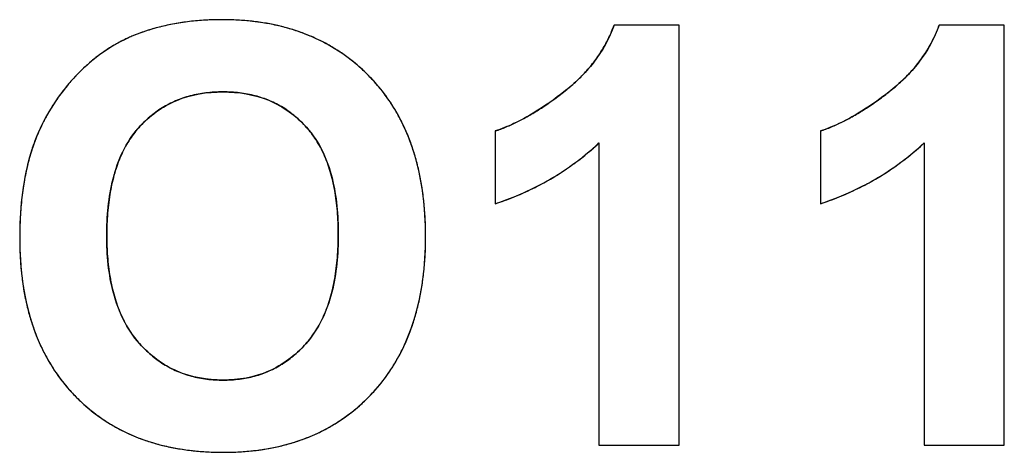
# Model space of a CAD drawing. Header units: millimetres. Extents: x 0 to 420, y 0 to 297.
# Tile 16 of 72: x 113.2 to 117.9, y 49.82 to 51.88. Entities that reach past the tile are written whole.
import ezdxf

# ---------------------------------------------------------------- set-up
doc = ezdxf.new("R2010")
doc.units = ezdxf.units.MM
doc.header["$LTSCALE"] = 23.1
doc.layers.add('03___PRT_ALL_CURVES', color=7, linetype='CONTINUOUS')
doc.layers.add('SCREEN_PRINTING', color=7, linetype='CONTINUOUS')

msp = doc.modelspace()

# ---------------------------------------------------------------- linework, layer by layer
at = {"layer": '03___PRT_ALL_CURVES', "color": 4, "linetype": 'Continuous'}
for p, q in [((116.3481, 51.8574), (116.0371, 51.8574)), ((116.3481, 49.8492), (116.3481, 51.8574)), ((117.902, 51.8574), (117.5909, 51.8574)), ((117.902, 49.8492), (117.902, 51.8574)), ((115.4695, 51.3512), (115.4695, 51.0034)), ((117.0234, 51.3512), (117.0234, 51.0034)), ((115.9648, 51.2939), (115.9648, 49.8492)), ((117.5186, 51.2939), (117.5186, 49.8492)), ((115.9648, 49.8492), (116.3481, 49.8492)), ((117.5186, 49.8492), (117.902, 49.8492))]:
    msp.add_line(p, q, dxfattribs=at)
for centre, radius, start, end in [((114.1211, 50.8449), 1.0354, 102.2751, 104.2868), ((114.1301, 50.8035), 1.0778, 100.3579, 102.2752), ((114.1384, 50.758), 1.124, 98.524, 100.3579), ((114.1458, 50.7083), 1.1742, 96.7665, 98.5241), ((114.1524, 50.6523), 1.2306, 94.9601, 96.7656), ((114.1579, 50.5892), 1.2939, 93.2203, 94.9601), ((114.1618, 50.5202), 1.3631, 91.5275, 93.2202), ((114.1638, 50.4473), 1.436, 89.9935, 91.5284), ((114.1646, 50.5305), 1.3528, 86.844, 90.0272), ((114.1713, 50.6546), 1.2285, 83.6559, 86.8406), ((114.1828, 50.7573), 1.1252, 80.1341, 83.6574), ((114.1976, 50.8426), 1.0386, 76.4465, 80.1323), ((115.4424, 52.0688), 0.6311, 337.5012, 340.4288), ((116.9963, 52.0688), 0.6311, 337.5011, 340.4287), ((114.0847, 50.9636), 0.9111, 110.5102, 112.717), ((114.0934, 50.9404), 0.9359, 108.3847, 110.5099), ((114.1025, 50.9132), 0.9646, 106.3252, 108.3844), ((114.1117, 50.8816), 0.9975, 104.2873, 106.3247), ((114.2134, 50.9084), 0.971, 72.7559, 76.4427), ((114.2289, 50.9584), 0.9186, 68.6878, 72.7553), ((114.2427, 50.9939), 0.8805, 64.5623, 68.6838), ((115.4438, 52.0682), 0.6296, 334.6553, 337.4997), ((116.9977, 52.0682), 0.6296, 334.6553, 337.4996), ((114.0168, 51.131), 0.7305, 118.7529, 120.7669), ((114.0114, 51.1408), 0.7194, 116.7387, 118.7523), ((114.0079, 51.1478), 0.7115, 114.7247, 116.7382), ((114.0059, 51.1522), 0.7067, 112.7222, 114.7242), ((114.2524, 51.0144), 0.8578, 60.4713, 64.5579), ((114.2565, 51.0219), 0.8493, 56.3225, 60.4673), ((115.4325, 52.0742), 0.6424, 328.7064, 331.6722), ((115.4406, 52.0698), 0.6332, 331.6738, 334.6537), ((116.9863, 52.0742), 0.6424, 328.7064, 331.6722), ((116.9944, 52.0698), 0.6332, 331.6738, 334.6536), ((114.0617, 51.0651), 0.8104, 126.707, 128.6327), ((114.0464, 51.0855), 0.7849, 124.7542, 126.7066), ((114.034, 51.1033), 0.7632, 122.7741, 124.7538), ((114.0242, 51.1185), 0.7451, 120.7674, 122.7736), ((114.2535, 51.0175), 0.8546, 52.071, 56.3181), ((115.4037, 52.0928), 0.6767, 323.1195, 325.905), ((115.4201, 52.0817), 0.6569, 325.9064, 328.7055), ((116.9576, 52.0928), 0.6767, 323.1196, 325.905), ((116.9739, 52.0817), 0.6569, 325.9064, 328.7055), ((114.1008, 51.0177), 0.8718, 130.5166, 132.1829), ((114.0801, 51.042), 0.8399, 128.6331, 130.5174), ((114.2414, 51.002), 0.8743, 47.9534, 52.0671), ((115.3829, 52.1085), 0.7027, 320.3198, 323.1179), ((116.9368, 52.1085), 0.7027, 320.3198, 323.118), ((114.1695, 50.9457), 0.9714, 135.7291, 137.3045), ((114.1534, 50.9616), 0.9488, 133.8934, 135.739), ((114.1243, 50.9919), 0.9067, 132.1836, 133.8918), ((114.2191, 50.9773), 0.9076, 44.1176, 47.9512), ((115.3298, 52.1549), 0.7733, 315.112, 317.6185), ((115.3579, 52.1292), 0.7352, 317.6183, 320.3189), ((116.8837, 52.1549), 0.7733, 315.1121, 317.6185), ((116.9118, 52.1292), 0.7352, 317.6183, 320.319), ((114.1481, 50.9649), 0.9426, 138.976, 140.7584), ((114.1582, 50.9562), 0.9559, 137.3045, 138.9759), ((114.262, 51.0186), 0.848, 39.8252, 44.1362), ((115.2645, 52.2229), 0.8676, 310.3281, 312.6857), ((115.2988, 52.1857), 0.8169, 312.6863, 315.1115), ((116.8184, 52.2229), 0.8676, 310.3281, 312.6857), ((116.8527, 52.1857), 0.8169, 312.6863, 315.1115), ((114.1345, 50.9758), 0.9252, 142.4714, 144.1135), ((114.1401, 50.9714), 0.9323, 140.7589, 142.471), ((114.1514, 50.9884), 0.5487, 100.7417, 104.7853), ((114.1585, 50.951), 0.5867, 97.0834, 100.7421), ((114.1642, 50.9046), 0.6334, 93.4705, 97.0804), ((114.1677, 50.8464), 0.6917, 89.9728, 93.4685), ((114.1683, 50.8466), 0.6916, 86.6981, 90.026), ((114.1718, 50.906), 0.6321, 83.1141, 86.6981), ((114.1777, 50.9551), 0.5826, 79.2844, 83.1132), ((114.1849, 50.9936), 0.5434, 75.3481, 79.2812), ((114.2629, 51.0194), 0.8468, 35.4066, 39.8206), ((114.7782, 52.8413), 1.6543, 305.5373, 307.9502), ((115.2254, 52.269), 0.9281, 307.9066, 310.326), ((116.3321, 52.8413), 1.6543, 305.5373, 307.9502), ((116.7793, 52.269), 0.9281, 307.9066, 310.326), ((114.1295, 50.9793), 0.9191, 145.7886, 147.5334), ((114.131, 50.9783), 0.9208, 144.1137, 145.7883), ((114.1297, 51.0535), 0.4799, 117.3996, 121.705), ((114.132, 51.049), 0.4849, 113.1731, 117.3955), ((114.137, 51.0372), 0.4977, 108.95, 113.1689), ((114.1438, 51.0173), 0.5187, 104.7886, 108.9461), ((114.1924, 51.022), 0.514, 71.2675, 75.3451), ((114.199, 51.0416), 0.4934, 67.0419, 71.2639), ((114.2037, 51.0529), 0.4811, 62.7101, 67.0377), ((114.2045, 51.0548), 0.4791, 54.1453, 62.6977), ((114.2523, 51.0119), 0.8597, 31.1963, 35.4026), ((114.8821, 52.6967), 1.4763, 304.1391, 305.5164), ((116.436, 52.6968), 1.4763, 304.1391, 305.5164), ((114.1338, 50.9768), 0.9241, 149.3214, 150.985), ((114.1304, 50.9787), 0.9202, 147.5337, 149.3211), ((114.1376, 51.0424), 0.4934, 126.1121, 130.3838), ((114.1312, 51.0511), 0.4826, 121.7095, 126.108), ((114.1956, 51.0423), 0.4944, 50.037, 54.1537), ((114.2294, 50.9981), 0.8865, 27.054, 31.1924), ((115.0513, 52.434), 1.1637, 299.6817, 301.2918), ((115.0008, 52.5173), 1.2611, 301.2901, 302.7294), ((114.9453, 52.6035), 1.3637, 302.7295, 304.139), ((116.6052, 52.434), 1.1637, 299.6817, 301.2918), ((116.5547, 52.5173), 1.2611, 301.2901, 302.7294), ((116.4992, 52.6035), 1.3637, 302.7295, 304.139), ((114.1474, 50.9695), 0.9395, 152.5828, 154.2906), ((114.1393, 50.9737), 0.9304, 150.9852, 152.5823), ((114.1685, 51.0092), 0.5389, 134.5185, 138.4491), ((114.1497, 51.0282), 0.5122, 130.3872, 134.5161), ((114.1821, 51.0262), 0.5155, 45.9269, 50.0326), ((114.1607, 51.0041), 0.5462, 41.8685, 45.9227), ((114.1922, 50.9792), 0.9282, 22.9399, 27.0499), ((115.1705, 52.2109), 0.9107, 294.5012, 296.31), ((115.1372, 52.2783), 0.9859, 296.3085, 297.9507), ((115.0979, 52.3522), 1.0696, 297.9526, 299.6827), ((116.7244, 52.2109), 0.9107, 294.5012, 296.31), ((116.6911, 52.2783), 0.9859, 296.3085, 297.9507), ((116.6518, 52.3522), 1.0696, 297.9526, 299.6827), ((114.0716, 51.0028), 0.8567, 156.1101, 158.6733), ((114.1589, 50.964), 0.9522, 154.2912, 156.1004), ((114.1376, 51.0392), 0.496, 143.2416, 147.8307), ((114.1185, 51.0534), 0.4722, 138.4447, 143.2367), ((114.2248, 51.0615), 0.4602, 37.2911, 41.8776), ((114.2067, 51.0478), 0.4828, 32.6771, 37.2847), ((114.1398, 50.9571), 0.9851, 19.0978, 22.9385), ((115.2477, 52.0252), 0.7095, 288.215, 290.4638), ((115.226, 52.0836), 0.7719, 290.4628, 292.5578), ((115.2002, 52.1457), 0.839, 292.5567, 294.5023), ((116.8016, 52.0252), 0.7095, 288.215, 290.4638), ((116.7798, 52.0836), 0.7719, 290.4628, 292.5578), ((116.7541, 52.1457), 0.839, 292.5567, 294.5023), ((114.1209, 50.9836), 0.9096, 158.6737, 161.1305), ((114.1663, 51.0211), 0.5299, 147.833, 152.0831), ((114.1781, 51.0295), 0.5168, 28.1715, 32.6717), ((115.0654, 52.2588), 1.3191, 310.8874, 312.9876), ((116.6193, 52.2588), 1.3191, 310.8874, 312.9876), ((114.1785, 50.9639), 0.9705, 161.1308, 163.4821), ((114.2062, 51), 0.575, 152.0876, 156.2529), ((114.1385, 51.0083), 0.5618, 24.117, 28.1717), ((114.0717, 50.9335), 1.0572, 15.4096, 19.0958), ((115.0739, 52.249), 1.3061, 308.7746, 310.8869), ((116.6278, 52.249), 1.3061, 308.7746, 310.8869), ((114.3212, 50.9248), 1.1185, 165.7408, 167.8456), ((114.2454, 50.9441), 1.0402, 163.4824, 165.7414), ((114.2594, 50.9767), 0.6331, 156.2541, 160.1397), ((114.0869, 50.9852), 0.6183, 20.1913, 24.1136), ((114.0206, 50.9608), 0.6889, 16.539, 20.1909), ((113.985, 50.9097), 1.1471, 11.8465, 15.4075), ((115.08, 52.2413), 1.2962, 304.5332, 306.6542), ((115.0786, 52.2431), 1.2985, 306.6547, 308.774), ((116.6339, 52.2413), 1.2962, 304.5332, 306.6542), ((116.6325, 52.2431), 1.2985, 306.6547, 308.7741), ((114.4055, 50.9066), 1.2047, 167.8451, 169.8173), ((114.407, 50.9289), 0.7883, 163.6639, 167.0714), ((114.3254, 50.9528), 0.7033, 160.1383, 163.6614), ((113.9398, 50.9368), 0.7732, 13.2174, 16.5406), ((115.0783, 52.2438), 1.2993, 302.4156, 304.5327), ((116.6322, 52.2438), 1.2993, 302.4156, 304.5326), ((114.4996, 50.8897), 1.3003, 169.8173, 171.7055), ((114.5049, 50.9064), 0.8888, 167.0677, 170.0796), ((113.8427, 50.914), 0.8729, 10.1071, 13.2175), ((113.8806, 50.8877), 1.2538, 8.6412, 11.8484), ((115.0668, 52.2628), 1.3215, 298.2143, 300.307), ((115.0738, 52.2509), 1.3077, 300.3075, 302.4151), ((116.6207, 52.2628), 1.3215, 298.2142, 300.307), ((116.6277, 52.2509), 1.3077, 300.3075, 302.4151), ((114.606, 50.8742), 1.4079, 171.7057, 173.5326), ((114.6196, 50.8863), 1.0052, 170.08, 172.9325), ((113.727, 50.8934), 0.9904, 7.2422, 10.1083), ((113.7554, 50.8688), 1.3804, 5.4454, 8.6382), ((115.0346, 52.3296), 1.3956, 292.0786, 294.0939), ((115.0469, 52.3019), 1.3653, 294.0943, 296.1409), ((115.0578, 52.2798), 1.3407, 296.1414, 298.2138), ((116.5884, 52.3296), 1.3956, 292.0786, 294.0939), ((116.6008, 52.3019), 1.3654, 294.0943, 296.1409), ((116.6117, 52.2798), 1.3407, 296.1414, 298.2138), ((114.726, 50.8606), 1.5286, 173.5324, 175.2738), ((114.7554, 50.8695), 1.1421, 172.9313, 175.5673), ((113.5939, 50.8764), 1.1246, 4.6874, 7.2454), ((115.0073, 52.4004), 1.4716, 288.307, 290.1007), ((115.0211, 52.3629), 1.4316, 290.1003, 292.0782), ((116.5612, 52.4004), 1.4716, 288.307, 290.1007), ((116.5749, 52.3629), 1.4316, 290.1003, 292.0782), ((114.8598, 50.8496), 1.6628, 175.2736, 176.9338), ((113.4396, 50.8638), 1.2795, 2.2397, 4.6868), ((113.609, 50.8547), 1.5274, 2.6372, 5.4489), ((115.0096, 50.8415), 1.8128, 176.9339, 178.5329), ((114.9094, 50.8574), 1.2965, 175.5637, 177.8942), ((113.2584, 50.8566), 1.4607, 359.9752, 2.2409), ((113.4445, 50.8471), 1.6922, 359.977, 2.6373), ((115.1744, 50.8373), 1.9777, 178.532, 180.0106), ((115.0805, 50.8511), 1.4677, 177.8924, 180.0217), ((114.8563, 50.8362), 1.6597, 179.9766, 182.6289), ((115.0057, 50.85), 1.393, 179.9753, 182.3393), ((113.2549, 50.8554), 1.4643, 357.8333, 0.022), ((113.4629, 50.8457), 1.6738, 357.2261, 0.0254), ((114.8421, 50.8433), 1.2292, 182.3389, 184.8555), ((113.4226, 50.8491), 1.2964, 355.4888, 357.8343), ((114.692, 50.8287), 1.4952, 182.6285, 185.461), ((114.7035, 50.8315), 1.0901, 184.8564, 187.4673), ((113.5723, 50.8372), 1.1463, 352.8658, 355.4919), ((113.6304, 50.8376), 1.506, 354.3366, 357.2248), ((114.5469, 50.8147), 1.3494, 185.4578, 188.6608), ((114.5833, 50.8157), 0.9688, 187.4638, 190.4146), ((113.7061, 50.8204), 1.0115, 349.9675, 352.8683), ((113.7736, 50.8234), 1.3621, 351.1865, 354.338), ((114.479, 50.7965), 0.8628, 190.4149, 193.5446), ((113.8201, 50.8003), 0.8957, 346.9495, 349.9663), ((114.424, 50.7961), 1.2251, 188.6637, 191.9033), ((114.3916, 50.7754), 0.7729, 193.5439, 196.9303), ((113.9175, 50.7776), 0.7956, 343.5196, 346.9537), ((113.8951, 50.8046), 1.2392, 347.9157, 351.1852), ((114.3227, 50.7747), 1.1216, 191.9021, 195.4653), ((114.3192, 50.7534), 0.6972, 196.931, 200.5307), ((113.9991, 50.7535), 0.7106, 339.9978, 343.5167), ((113.9966, 50.7829), 1.1354, 344.3595, 347.9164), ((114.2603, 50.7314), 0.6343, 200.5304, 204.4496), ((114.0654, 50.7294), 0.6401, 336.0895, 339.9998), ((114.2396, 50.7517), 1.0353, 195.4671, 199.1995), ((114.2147, 50.7107), 0.5842, 204.4541, 208.3988), ((114.1191, 50.7056), 0.5814, 331.9308, 336.088), ((114.0785, 50.76), 1.0504, 340.7873, 344.356), ((114.1755, 50.7295), 0.9674, 199.2025, 203.0232), ((114.1803, 50.6921), 0.5452, 208.3989, 212.7826), ((114.156, 50.6765), 0.5163, 212.7876, 217.2395), ((114.1891, 50.6653), 0.5005, 323.0338, 327.6467), ((114.1596, 50.684), 0.5354, 327.6489, 331.9268), ((114.1436, 50.7373), 0.9814, 336.8142, 340.7881), ((114.1276, 50.7092), 0.9155, 203.0249, 207.1224), ((114.1416, 50.6656), 0.4982, 217.2452, 221.6454), ((114.209, 50.6504), 0.4756, 318.2152, 323.029), ((114.1933, 50.7161), 0.9274, 332.8076, 336.8103), ((114.1981, 50.7157), 0.5738, 221.6312, 225.5265), ((114.1733, 50.6904), 0.5384, 225.529, 229.598), ((114.1538, 50.6963), 0.5473, 310.6751, 314.6212), ((114.1256, 50.7249), 0.5874, 314.6214, 318.2223), ((114.0948, 50.6924), 0.8786, 207.1265, 211.2771), ((114.1563, 50.6705), 0.5121, 229.6014, 233.7931), ((114.1459, 50.6564), 0.4947, 233.7975, 237.9779), ((114.1871, 50.6552), 0.4943, 302.2494, 306.512), ((114.1741, 50.6727), 0.5161, 306.5162, 310.6724), ((114.2269, 50.6989), 0.8896, 328.7942, 332.8037), ((114.0763, 50.6813), 0.8571, 211.2815, 215.4151), ((114.1411, 50.6487), 0.4855, 237.9819, 242.2406), ((114.1404, 50.6476), 0.4842, 242.245, 246.6064), ((114.1955, 50.6415), 0.4783, 293.7856, 298.067), ((114.1937, 50.6448), 0.482, 298.0715, 302.2443), ((114.2474, 50.6865), 0.8657, 324.4829, 328.7913), ((114.0704, 50.6771), 0.8498, 215.4193, 219.6969), ((114.1431, 50.6539), 0.4911, 246.6108, 250.8986), ((114.148, 50.6679), 0.506, 250.9021, 255.0137), ((114.1538, 50.6899), 0.5286, 255.0165, 258.9604), ((114.1598, 50.721), 0.5604, 258.9651, 262.959), ((114.1649, 50.7623), 0.602, 262.9601, 266.6997), ((114.1678, 50.8115), 0.6512, 266.6977, 270.0224), ((114.1683, 50.8071), 0.6469, 269.9718, 273.5888), ((114.1717, 50.7534), 0.5931, 273.5913, 277.3429), ((114.177, 50.712), 0.5513, 277.3463, 281.1787), ((114.1831, 50.6809), 0.5197, 281.1812, 285.2159), ((114.1891, 50.6589), 0.4969, 285.219, 289.4767), ((114.1936, 50.6459), 0.4831, 289.4815, 293.7807), ((114.2556, 50.6808), 0.8557, 320.2287, 324.4783), ((114.0759, 50.6818), 0.857, 219.7016, 224.0211), ((114.2526, 50.6833), 0.8597, 316.1957, 320.2248), ((114.0807, 50.686), 0.8634, 224.0021, 228.0525), ((114.2365, 50.6983), 0.8816, 312.0565, 316.2159), ((114.0654, 50.6691), 0.8405, 228.0559, 232.2645), ((114.257, 50.6756), 0.851, 307.8198, 312.0523), ((114.0594, 50.6615), 0.8309, 232.2687, 236.5611), ((114.2667, 50.6632), 0.8353, 303.5789, 307.8153), ((114.0616, 50.6648), 0.8349, 236.5655, 240.8456), ((114.07, 50.68), 0.8523, 240.8491, 244.9299), ((114.2618, 50.6725), 0.8458, 295.1666, 299.4379), ((114.2677, 50.6619), 0.8336, 299.4426, 303.5746), ((114.083, 50.708), 0.8831, 244.934, 249.0171), ((114.0994, 50.7509), 0.9291, 249.0208, 253.0415), ((114.2357, 50.7353), 0.9138, 287.0673, 291.0047), ((114.2504, 50.6968), 0.8726, 291.0073, 295.1627), ((114.117, 50.8087), 0.9895, 253.0421, 256.743), ((114.1342, 50.8819), 1.0647, 256.7453, 260.3343), ((114.1499, 50.9744), 1.1585, 260.3365, 263.823), ((114.1879, 50.9478), 1.132, 276.1635, 279.5629), ((114.2028, 50.8593), 1.0422, 279.5624, 283.2792), ((114.2194, 50.7885), 0.9695, 283.2825, 287.0648), ((114.1618, 51.0836), 1.2683, 263.8201, 266.8975), ((114.1687, 51.2132), 1.3982, 266.9013, 270.027), ((114.1699, 51.1802), 1.3651, 269.9767, 272.8847), ((114.1763, 51.055), 1.2397, 272.8818, 276.1618)]:
    msp.add_arc(centre, radius, start, end, dxfattribs=at)
at = {"layer": 'SCREEN_PRINTING', "color": 7, "linetype": 'Continuous'}
for p, q in [((116.3481, 51.8574), (116.0371, 51.8574)), ((116.3481, 49.8492), (116.3481, 51.8574)), ((117.902, 51.8574), (117.5909, 51.8574)), ((117.902, 49.8492), (117.902, 51.8574)), ((115.4695, 51.3512), (115.4695, 51.0034)), ((117.0234, 51.3512), (117.0234, 51.0034)), ((115.9648, 51.2939), (115.9648, 49.8492)), ((117.5186, 51.2939), (117.5186, 49.8492)), ((115.9648, 49.8492), (116.3481, 49.8492)), ((117.5186, 49.8492), (117.902, 49.8492))]:
    msp.add_line(p, q, dxfattribs=at)
for points, knots in [([(114.1639, 51.8833), (114.054, 51.8832), (113.9056, 51.8666), (113.7668, 51.8183), (113.7329, 51.804)], [0, 0, 0, 0, 0.749473, 1, 1, 1, 1]), ([(114.8706, 51.6091), (114.8255, 51.6557), (114.7247, 51.7395), (114.4911, 51.8559), (114.2932, 51.8833), (114.1639, 51.8833)], [0, 0, 0, 0, 0.25046, 0.500904, 1, 1, 1, 1]), ([(116.0371, 51.8574), (116.0144, 51.7937), (115.9475, 51.6732), (115.849, 51.5783), (115.7956, 51.5368)], [0, 0, 0, 0, 0.499684, 1, 1, 1, 1]), ([(117.5909, 51.8574), (117.5683, 51.7937), (117.5014, 51.6732), (117.4028, 51.5783), (117.3495, 51.5368)], [0, 0, 0, 0, 0.499684, 1, 1, 1, 1]), ([(115.1366, 50.8465), (115.1366, 50.984), (115.1127, 51.1936), (115.0027, 51.4483), (114.9186, 51.5596), (114.8706, 51.6091)], [0, 0, 0, 0, 0.499373, 0.749702, 1, 1, 1, 1]), ([(113.7652, 51.3666), (113.8148, 51.4225), (113.9407, 51.5144), (114.0932, 51.5381), (114.168, 51.5381)], [0, 0, 0, 0, 0.499505, 1, 1, 1, 1]), ([(114.168, 51.5381), (114.2422, 51.5381), (114.3932, 51.5148), (114.518, 51.4238), (114.5674, 51.3687)], [0, 0, 0, 0, 0.500468, 1, 1, 1, 1]), ([(115.7956, 51.5368), (115.7214, 51.479), (115.6158, 51.4085), (115.4994, 51.361), (115.4695, 51.3512)], [0, 0, 0, 0, 0.749685, 1, 1, 1, 1]), ([(117.3495, 51.5368), (117.2753, 51.479), (117.1697, 51.4085), (117.0533, 51.361), (117.0234, 51.3512)], [0, 0, 0, 0, 0.749685, 1, 1, 1, 1]), ([(113.2883, 51.3498), (113.2706, 51.3098), (113.2125, 51.1446), (113.1966, 50.9677), (113.1967, 50.8369)], [0, 0, 0, 0, 0.250487, 1, 1, 1, 1]), ([(113.6128, 50.8506), (113.6128, 50.9419), (113.6243, 51.0806), (113.6843, 51.2544), (113.7348, 51.3324), (113.7652, 51.3666)], [0, 0, 0, 0, 0.4997, 0.749913, 1, 1, 1, 1]), ([(114.5674, 51.3687), (114.5978, 51.3348), (114.6482, 51.2575), (114.7079, 51.0846), (114.7192, 50.9468), (114.7192, 50.856)], [0, 0, 0, 0, 0.250077, 0.500289, 1, 1, 1, 1]), ([(115.4695, 51.0034), (115.5609, 51.0336), (115.7384, 51.1122), (115.8943, 51.2283), (115.9648, 51.2939)], [0, 0, 0, 0, 0.50005, 1, 1, 1, 1]), ([(117.0234, 51.0034), (117.1148, 51.0336), (117.2923, 51.1122), (117.4482, 51.2283), (117.5186, 51.2939)], [0, 0, 0, 0, 0.50005, 1, 1, 1, 1]), ([(113.1967, 50.8369), (113.1967, 50.7015), (113.2203, 50.495), (113.3295, 50.2445), (113.4125, 50.135), (113.4596, 50.0862)], [0, 0, 0, 0, 0.499357, 0.74969, 1, 1, 1, 1]), ([(113.7693, 50.3345), (113.7388, 50.3688), (113.6874, 50.4463), (113.625, 50.6199), (113.6128, 50.759), (113.6128, 50.8506)], [0, 0, 0, 0, 0.25013, 0.500358, 1, 1, 1, 1]), ([(114.7192, 50.856), (114.7192, 50.7634), (114.7073, 50.6229), (114.646, 50.4469), (114.5945, 50.3681), (114.5637, 50.3335)], [0, 0, 0, 0, 0.499692, 0.749909, 1, 1, 1, 1]), ([(114.873, 50.0883), (114.9204, 50.1377), (115.0036, 50.2486), (115.1128, 50.5015), (115.1366, 50.7098), (115.1366, 50.8465)], [0, 0, 0, 0, 0.2503, 0.500627, 1, 1, 1, 1]), ([(114.168, 50.1602), (114.0937, 50.1602), (113.942, 50.1859), (113.8187, 50.2791), (113.7693, 50.3345)], [0, 0, 0, 0, 0.500237, 1, 1, 1, 1]), ([(114.5637, 50.3335), (114.5145, 50.2785), (114.3924, 50.1856), (114.2418, 50.1602), (114.168, 50.1602)], [0, 0, 0, 0, 0.499804, 1, 1, 1, 1]), ([(113.4596, 50.0862), (113.5048, 50.0395), (113.6062, 49.9558), (113.8416, 49.8414), (114.0398, 49.8151), (114.1694, 49.8151)], [0, 0, 0, 0, 0.250424, 0.500844, 1, 1, 1, 1]), ([(114.1694, 49.8151), (114.2982, 49.815), (114.4953, 49.842), (114.7282, 49.9577), (114.8282, 50.0417), (114.873, 50.0883)], [0, 0, 0, 0, 0.499105, 0.749545, 1, 1, 1, 1])]:
    msp.add_open_spline(points, degree=3, knots=knots, dxfattribs=at)
for points in [[(113.7329, 51.804), (113.6359, 51.7634), (113.5474, 51.6991), (113.474, 51.6238)], [(113.474, 51.6238), (113.397, 51.5447), (113.333, 51.4507), (113.2883, 51.3498)]]:
    msp.add_open_spline(points, degree=3, dxfattribs=at)

doc.saveas('drawing.dxf')
